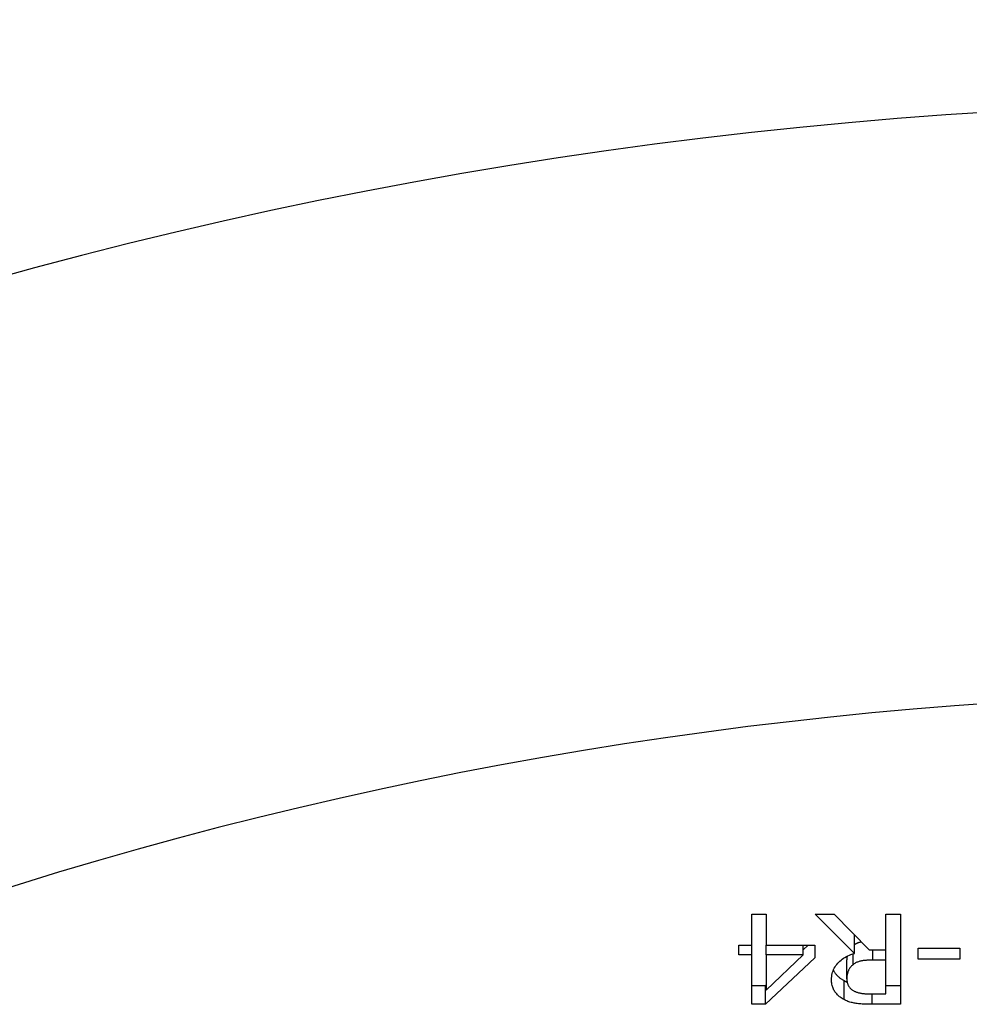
# Model space of a CAD drawing. Header units: inches. Extents: x 10 to 138, y 13 to 85.
# Tile 22 of 41: x 22.752 to 23.091, y 55.176 to 55.528. Entities that reach past the tile are written whole.
import ezdxf

# ---------------------------------------------------------------- set-up
doc = ezdxf.new("R2010")
doc.units = ezdxf.units.IN
doc.header["$MEASUREMENT"] = 0
doc.layers.add('Visible Edges(ANSI)', color=7, linetype='Continuous', lineweight=25)
doc.layers.add('Visible Tangent Edges(ANSI)', color=7, linetype='Continuous', lineweight=25)

msp = doc.modelspace()

# ---------------------------------------------------------------- linework, layer by layer
at = {"layer": 'Visible Edges(ANSI)'}
for p, q in [((23.01362, 55.1971), (23.01362, 55.20818)), ((23.01362, 55.20818), (23.01869, 55.20818)), ((23.01869, 55.20818), (23.01869, 55.1971)), ((23.05028, 55.19414), (23.03627, 55.20818)), ((23.03627, 55.20818), (23.04307, 55.20818)), ((23.04303, 55.20818), (23.04425, 55.20695)), ((23.04307, 55.20818), (23.05551, 55.19535)), ((23.06151, 55.19535), (23.06151, 55.20818)), ((23.06151, 55.20818), (23.06674, 55.20818)), ((23.06674, 55.20818), (23.06674, 55.17593)), ((23.05028, 55.19414), (23.05028, 55.20074)), ((23.00893, 55.19362), (23.00893, 55.1971)), ((23.00893, 55.1971), (23.01362, 55.1971)), ((23.01362, 55.19362), (23.01362, 55.1971)), ((23.01869, 55.1971), (23.03608, 55.1971)), ((23.01869, 55.19362), (23.01869, 55.1971)), ((23.03193, 55.19362), (23.03193, 55.1971)), ((23.03193, 55.19541), (23.03372, 55.1971)), ((23.03608, 55.1971), (23.03608, 55.19255)), ((23.01362, 55.19362), (23.00893, 55.19362)), ((23.01362, 55.17593), (23.01362, 55.19362)), ((23.01869, 55.18102), (23.03193, 55.19362)), ((23.03193, 55.19362), (23.01869, 55.19362)), ((23.01869, 55.19362), (23.01869, 55.18102)), ((23.0498, 55.19009), (23.0498, 55.19399)), ((23.05551, 55.19535), (23.06151, 55.19535)), ((23.06151, 55.19177), (23.06151, 55.19535)), ((23.07309, 55.19211), (23.07309, 55.19603)), ((23.07309, 55.19603), (23.08799, 55.19603)), ((23.08799, 55.19603), (23.08799, 55.19211)), ((23.03608, 55.19255), (23.01847, 55.17593)), ((23.04756, 55.18502), (23.04756, 55.1918)), ((23.06151, 55.19177), (23.05691, 55.19177)), ((23.06151, 55.17964), (23.06151, 55.19177)), ((23.08799, 55.19211), (23.07309, 55.19211)), ((23.01362, 55.1827), (23.01847, 55.1827)), ((23.01847, 55.1827), (23.01869, 55.18291)), ((23.01847, 55.17593), (23.01847, 55.1827)), ((23.06151, 55.1827), (23.06674, 55.1827)), ((23.05631, 55.17964), (23.06151, 55.17964)), ((23.01847, 55.17593), (23.01362, 55.17593)), ((23.06674, 55.17593), (23.05659, 55.17593))]:
    msp.add_line(p, q, dxfattribs=at)
at = {"layer": 'Visible Edges(ANSI)', "flags": 128}
for points in [[(23.05275, 55.1982), (23.05263, 55.19817), (23.05251, 55.19815), (23.0524, 55.19812), (23.05229, 55.19809), (23.05217, 55.19806), (23.05206, 55.19803), (23.05195, 55.198), (23.05185, 55.19797), (23.05174, 55.19793), (23.05163, 55.19789), (23.05153, 55.19786), (23.05142, 55.19782), (23.05132, 55.19777), (23.05122, 55.19773), (23.05112, 55.19769), (23.05102, 55.19764), (23.05092, 55.19759), (23.05083, 55.19755), (23.05073, 55.19749), (23.05064, 55.19744), (23.05055, 55.19739), (23.05046, 55.19733), (23.05037, 55.19728), (23.05028, 55.19722)], [(23.04211, 55.18468), (23.04212, 55.18526), (23.04217, 55.18583), (23.04225, 55.18638), (23.04235, 55.18691), (23.04249, 55.18743), (23.04266, 55.18793), (23.04286, 55.18841), (23.04309, 55.18888), (23.04335, 55.18934), (23.04364, 55.18977), (23.04396, 55.1902), (23.04431, 55.1906), (23.04469, 55.19099), (23.04509, 55.19137), (23.04551, 55.19172), (23.04595, 55.19206), (23.04642, 55.19238), (23.0469, 55.19268), (23.04741, 55.19297), (23.04794, 55.19324), (23.04849, 55.19349), (23.04906, 55.19373), (23.04966, 55.19394), (23.05028, 55.19414)], [(23.04766, 55.1931), (23.04765, 55.19305), (23.04764, 55.193), (23.04763, 55.19294), (23.04763, 55.19289), (23.04762, 55.19284), (23.04762, 55.19279), (23.04761, 55.19273), (23.0476, 55.19268), (23.0476, 55.19263), (23.0476, 55.19257), (23.04759, 55.19252), (23.04759, 55.19247), (23.04758, 55.19241), (23.04758, 55.19236), (23.04758, 55.1923), (23.04757, 55.19225), (23.04757, 55.19219), (23.04757, 55.19214), (23.04757, 55.19208), (23.04757, 55.19202), (23.04757, 55.19197), (23.04756, 55.19191), (23.04756, 55.19185), (23.04756, 55.1918)], [(23.0498, 55.19009), (23.04961, 55.18994), (23.04943, 55.18979), (23.04926, 55.18963), (23.0491, 55.18946), (23.04895, 55.18929), (23.0488, 55.18911), (23.04866, 55.18893), (23.04854, 55.18875), (23.04842, 55.18855), (23.0483, 55.18836), (23.0482, 55.18816), (23.04811, 55.18795), (23.04802, 55.18774), (23.04794, 55.18752), (23.04787, 55.1873), (23.04781, 55.18707), (23.04775, 55.18683), (23.0477, 55.18659), (23.04766, 55.18634), (23.04762, 55.18609), (23.0476, 55.18583), (23.04758, 55.18557), (23.04757, 55.1853), (23.04756, 55.18502)], [(23.05691, 55.19177), (23.05654, 55.19176), (23.05617, 55.19176), (23.05581, 55.19175), (23.05545, 55.19173), (23.0551, 55.19171), (23.05476, 55.19168), (23.05443, 55.19165), (23.0541, 55.19162), (23.05377, 55.19158), (23.05346, 55.19154), (23.05315, 55.19149), (23.05284, 55.19144), (23.05255, 55.19138), (23.05226, 55.19131), (23.05198, 55.19123), (23.0517, 55.19114), (23.05144, 55.19105), (23.05118, 55.19094), (23.05093, 55.19082), (23.05069, 55.1907), (23.05045, 55.19056), (23.05023, 55.19041), (23.05001, 55.19026), (23.0498, 55.19009)], [(23.04276, 55.18817), (23.04285, 55.18797), (23.04295, 55.18778), (23.04306, 55.18759), (23.04318, 55.1874), (23.0433, 55.18722), (23.04343, 55.18704), (23.04356, 55.18686), (23.0437, 55.18669), (23.04384, 55.18652), (23.04399, 55.18636), (23.04415, 55.18619), (23.0443, 55.18604), (23.04447, 55.18588), (23.04463, 55.18573), (23.04481, 55.18558), (23.04498, 55.18544), (23.04516, 55.1853), (23.04535, 55.18516), (23.04554, 55.18502), (23.04574, 55.18489), (23.04594, 55.18476), (23.04615, 55.18464), (23.04636, 55.18452), (23.04658, 55.1844)], [(23.04658, 55.17763), (23.04624, 55.17781), (23.04591, 55.17801), (23.04559, 55.17821), (23.04529, 55.17843), (23.045, 55.17865), (23.04472, 55.17888), (23.04445, 55.17912), (23.0442, 55.17936), (23.04396, 55.17962), (23.04373, 55.17988), (23.04351, 55.18016), (23.0433, 55.18044), (23.04311, 55.18073), (23.04294, 55.18103), (23.04278, 55.18134), (23.04264, 55.18167), (23.04252, 55.18201), (23.04241, 55.18235), (23.04232, 55.18271), (23.04224, 55.18308), (23.04218, 55.18347), (23.04214, 55.18386), (23.04212, 55.18427), (23.04211, 55.18468)], [(23.04658, 55.1844), (23.04662, 55.18438), (23.04667, 55.18435), (23.04671, 55.18433), (23.04676, 55.18431), (23.0468, 55.18428), (23.04685, 55.18426), (23.04689, 55.18424), (23.04694, 55.18422), (23.04698, 55.18419), (23.04703, 55.18417), (23.04708, 55.18415), (23.04712, 55.18413), (23.04717, 55.18411), (23.04721, 55.18409), (23.04726, 55.18406), (23.0473, 55.18404), (23.04735, 55.18402), (23.0474, 55.184), (23.04744, 55.18398), (23.04749, 55.18396), (23.04753, 55.18394), (23.04758, 55.18392), (23.04763, 55.1839), (23.04767, 55.18388)], [(23.04756, 55.18502), (23.04757, 55.18479), (23.04758, 55.18456), (23.0476, 55.18434), (23.04763, 55.18412), (23.04767, 55.1839), (23.04772, 55.18369), (23.04777, 55.18349), (23.04783, 55.18329), (23.04791, 55.18309), (23.04799, 55.1829), (23.04807, 55.18271), (23.04817, 55.18253), (23.04828, 55.18235), (23.04839, 55.18218), (23.04852, 55.18201), (23.04865, 55.18185), (23.04879, 55.18169), (23.04894, 55.18154), (23.04911, 55.18139), (23.04928, 55.18125), (23.04946, 55.18111), (23.04965, 55.18098), (23.04984, 55.18086), (23.05005, 55.18074)], [(23.05005, 55.18074), (23.05024, 55.18064), (23.05044, 55.18055), (23.05063, 55.18046), (23.05084, 55.18038), (23.05105, 55.1803), (23.05126, 55.18022), (23.05148, 55.18016), (23.0517, 55.18009), (23.05193, 55.18003), (23.05217, 55.17998), (23.05241, 55.17993), (23.05265, 55.17989), (23.0529, 55.17985), (23.05317, 55.17981), (23.05344, 55.17978), (23.05372, 55.17975), (23.05401, 55.17972), (23.05431, 55.1797), (23.05462, 55.17968), (23.05494, 55.17967), (23.05526, 55.17966), (23.0556, 55.17965), (23.05595, 55.17964), (23.05631, 55.17964)], [(23.05659, 55.17593), (23.05604, 55.17593), (23.0555, 55.17594), (23.05497, 55.17595), (23.05446, 55.17596), (23.05397, 55.17598), (23.05349, 55.176), (23.05302, 55.17603), (23.05257, 55.17606), (23.05214, 55.1761), (23.05172, 55.17614), (23.05132, 55.17618), (23.05093, 55.17623), (23.05055, 55.17628), (23.05018, 55.17635), (23.0498, 55.17643), (23.04943, 55.17652), (23.04907, 55.17662), (23.0487, 55.17673), (23.04834, 55.17685), (23.04798, 55.17698), (23.04762, 55.17713), (23.04727, 55.17728), (23.04692, 55.17745), (23.04658, 55.17763)]]:
    msp.add_lwpolyline(points, dxfattribs=at)
at = {"layer": 'Visible Tangent Edges(ANSI)'}
for p, q in [((23.05691, 55.19177), (23.05691, 55.19535)), ((23.04658, 55.17763), (23.04658, 55.1844)), ((23.05659, 55.17593), (23.05659, 55.17964))]:
    msp.add_line(p, q, dxfattribs=at)
for centre, major_axis, start_param, end_param in [((23.20497, 54.32727), (-1.42943, 0), 4.319266, 5.105512), ((23.20497, 54.24482), (1.27255, 0), 1.194597, 1.946996)]:
    msp.add_ellipse(centre, major_axis=major_axis, ratio=0.819152, start_param=start_param, end_param=end_param, dxfattribs=at)

doc.saveas('drawing.dxf')
